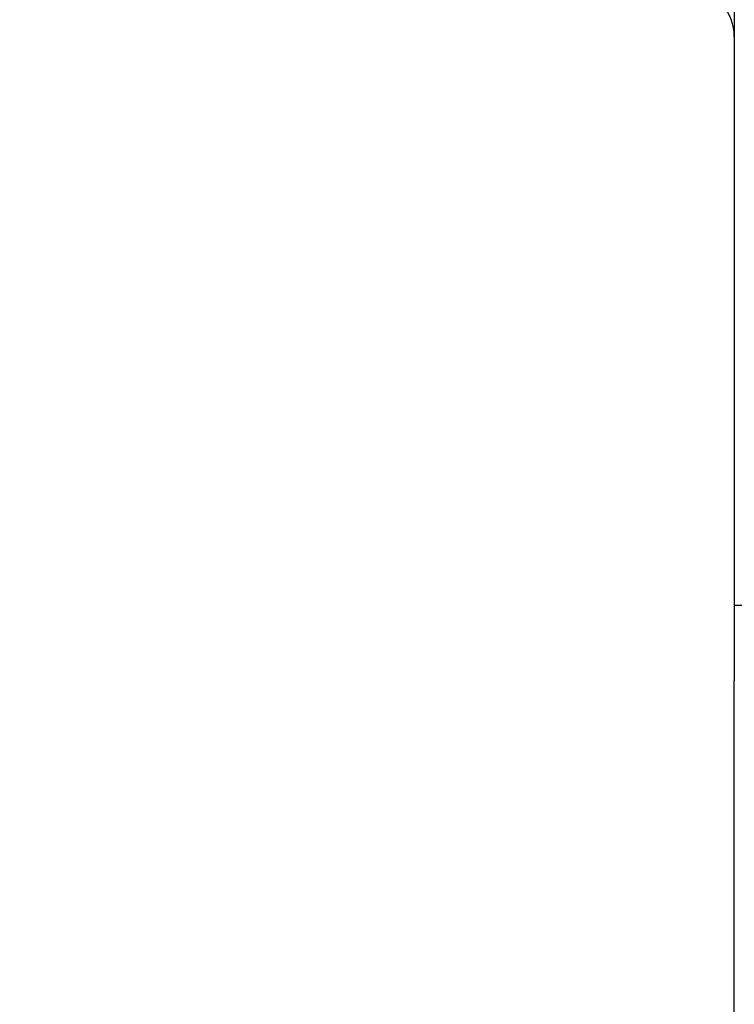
# Model space of a CAD drawing. Header units: millimetres. Extents: x 0 to 1071, y 0 to 742.
# Tile 104 of 128: x 297 to 312, y 422 to 442. Entities that reach past the tile are written whole.
import ezdxf

# ---------------------------------------------------------------- set-up
doc = ezdxf.new("R2010")
doc.units = ezdxf.units.MM
doc.header["$LTSCALE"] = 0.454724
doc.layers.add('NoLayerName_001', color=7, linetype='Continuous')
doc.styles.get("Standard").update_dxf_attribs({"font": 'txt', "bigfont": 'extfont2'})
doc.dimstyles.get("Standard").update_dxf_attribs({"dimtxt": 2.5, "dimasz": 2.5, "dimexe": 1, "dimexo": 1, "dimtad": 1, "dimdec": 3, "dimzin": 0, "dimdsep": 46, "dimtxsty": 'Standard', "dimcen": 2.5, "dimadec": 3, "dimazin": 0, "dimtfac": 0.75, "dimtdec": 3, "dimtmove": 0, "dimatfit": 3, "dimfxl": 1, "dimarcsym": 0})

# ---------------------------------------------------------------- blocks, each defined once
blk = doc.blocks.new('_OPEN30')
at = {"color": 0, "linetype": 'ByBlock', "lineweight": -2}
for p, q in [((-1, 0.267949), (0, 0)), ((0, 0), (-1, -0.267949)), ((0, 0), (-1, 0))]:
    blk.add_line(p, q, dxfattribs=at)
blk = doc.blocks.new('*D138')
at = {"layer": 'Defpoints', "color": 0}
for p in [(284.276, 426.781), (443.276, 422.9), (284.276, 331.25)]:
    blk.add_point(p, dxfattribs=at)
at = {"layer": 'NoLayerName_001', "color": 0, "linetype": 'Continuous', "lineweight": 13}
for p, q in [((284.276, 424.281), (284.276, 328.75)), ((443.276, 420.4), (443.276, 328.75)), ((439.526, 331.25), (288.026, 331.25))]:
    blk.add_line(p, q, dxfattribs=at)
at = {"layer": 'NoLayerName_001', "color": 0, "lineweight": 13, "xscale": 3.75, "yscale": 3.75, "zscale": 3.75, "rotation": 180}
blk.add_blockref('_OPEN30', (284.276, 331.25), dxfattribs=at)
at = {"layer": 'NoLayerName_001', "color": 0, "lineweight": 13, "xscale": 3.75, "yscale": 3.75, "zscale": 3.75}
blk.add_blockref('_OPEN30', (443.276, 331.25), dxfattribs=at)
at = {"layer": 'NoLayerName_001', "color": 0, "lineweight": 13, "insert": (363.776, 338.217), "char_height": 8.75, "attachment_point": 5}
blk.add_mtext('\\W0.8000;159', dxfattribs=at)

msp = doc.modelspace()

# ---------------------------------------------------------------- linework, layer by layer
at = {"layer": 'NoLayerName_001', "color": 7, "linetype": 'Continuous', "lineweight": 25}
for p, q in [((311.7765, 549.0459), (311.7765, 428.5704)), ((311.7765, 430.1088), (327.1765, 430.1088)), ((311.7765, 407), (311.7765, 428.5704))]:
    msp.add_line(p, q, dxfattribs=at)
msp.add_arc((310.7765, 441.6529), 1, 0, 80.53768, dxfattribs=at)

# ---------------------------------------------------------------- dimensions: what is measured, and where the dimension line sits
at = {"layer": 'NoLayerName_001', "color": 3, "linetype": 'Continuous', "lineweight": 13}
dim = msp.add_linear_dim(base=(284.2765, 331.25), p1=(443.2765, 422.9), p2=(284.2765, 426.7808), angle=180, text='\\W0.8000;<>', dimstyle='Standard', override={"dimtxt": 8.75, "dimasz": 3.75, "dimexe": 2.5, "dimexo": 2.5, "dimgap": 2.5, "dimzin": 8, "dimblk": 'OPEN30', "dimclrd": 0, "dimclre": 0, "dimclrt": 0, "dimtp": 0, "dimtm": 0, "dimlwd": 13, "dimlwe": 13}, dxfattribs=at)
dim.commit()
dim.dimension.update_dxf_attribs({"geometry": '*D138', "text_midpoint": (363.7765, 331.25), "dimtype": 160})

doc.saveas('drawing.dxf')
